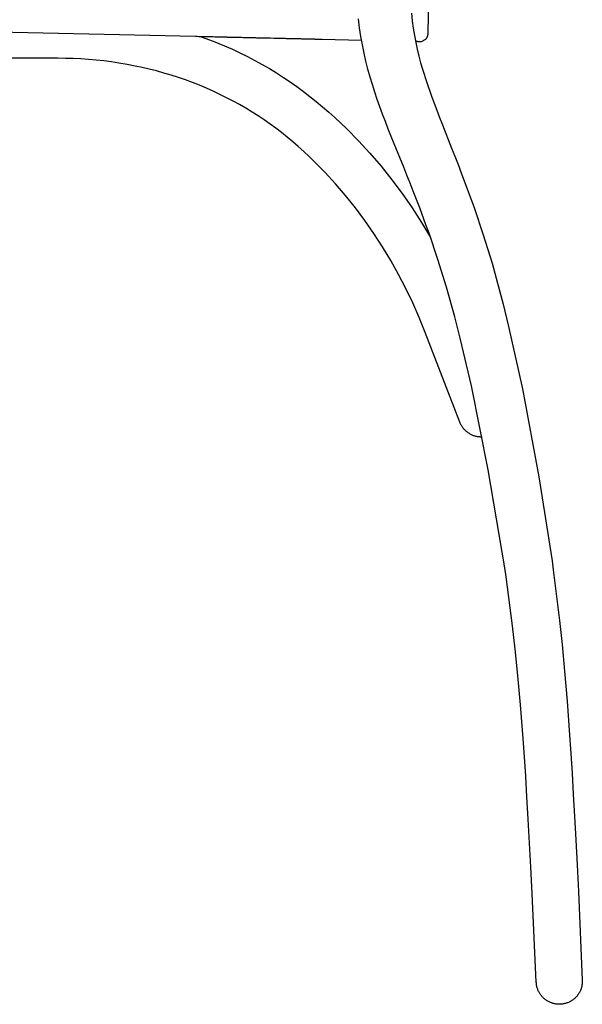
# Model space of a CAD drawing. Header units: millimetres. Extents: x 0 to 17052, y 0 to 22595.
# Tile 6 of 21: x 13016 to 15460, y 0 to 4278. Entities that reach past the tile are written whole.
import ezdxf

# ---------------------------------------------------------------- set-up
doc = ezdxf.new("R2010")
doc.units = ezdxf.units.MM
doc.header["$MEASUREMENT"] = 0
doc.layers.add('Crea2D$visibili$linee', color=7, linetype='Continuous', true_color=0x000000)
doc.layers.add('Predefinito', color=7, linetype='Continuous', true_color=0x000000)

msp = doc.modelspace()

# ---------------------------------------------------------------- linework, layer by layer
at = {"layer": 'Crea2D$visibili$linee'}
for p, q in [((14796.5, 4543.8), (14789.1, 4218.9)), ((13780.1, 4204.5), (13779.8, 4204.5)), ((13804.5, 4204), (13855.7, 4184.8)), ((14780, 4193.1), (14779.5, 4192.4)), ((14780.6, 4193.8), (14780, 4193.1)), ((14781.1, 4194.5), (14780.6, 4193.8)), ((14781.7, 4195.2), (14781.1, 4194.5)), ((14782.2, 4196), (14781.7, 4195.2)), ((14782.6, 4196.7), (14782.2, 4196)), ((14783.1, 4197.5), (14782.6, 4196.7)), ((14783.6, 4198.3), (14783.1, 4197.5)), ((14784, 4199.1), (14783.6, 4198.3)), ((14784.4, 4199.8), (14784, 4199.1)), ((14784.8, 4200.7), (14784.4, 4199.8)), ((14785.2, 4201.5), (14784.8, 4200.7)), ((14785.5, 4202.3), (14785.2, 4201.5)), ((14785.9, 4203.1), (14785.5, 4202.3)), ((14786.2, 4204), (14785.9, 4203.1)), ((14786.5, 4204.8), (14786.2, 4204)), ((14786.8, 4205.7), (14786.5, 4204.8)), ((14787.1, 4206.5), (14786.8, 4205.7)), ((14787.3, 4207.4), (14787.1, 4206.5)), ((14787.6, 4208.3), (14787.3, 4207.4)), ((14787.8, 4209.2), (14787.6, 4208.3)), ((14788, 4210), (14787.8, 4209.2)), ((14788.2, 4210.9), (14788, 4210)), ((14788.4, 4211.8), (14788.2, 4210.9)), ((14788.5, 4212.7), (14788.4, 4211.8)), ((14788.6, 4213.6), (14788.5, 4212.7)), ((14788.8, 4214.5), (14788.6, 4213.6)), ((14788.9, 4215.4), (14788.8, 4214.5)), ((14789, 4217.2), (14788.9, 4216.3)), ((14788.9, 4216.3), (14788.9, 4215.4)), ((14789.1, 4218.9), (14789, 4218)), ((14789, 4218), (14789, 4217.2)), ((13855.7, 4184.8), (13906.2, 4164)), ((13906.2, 4164), (13939.7, 4149.2)), ((14736.6, 4182.6), (14736.2, 4182.6)), ((14737.3, 4182.6), (14736.6, 4182.6)), ((14737.6, 4182.6), (14737.3, 4182.6)), ((14738.3, 4182.6), (14737.6, 4182.6)), ((14738.6, 4182.6), (14738.3, 4182.6)), ((14739.2, 4182.6), (14738.6, 4182.6)), ((14739.6, 4182.6), (14739.2, 4182.6)), ((14740.2, 4182.5), (14739.6, 4182.6)), ((14740.5, 4182.5), (14740.2, 4182.5)), ((14741.1, 4182.5), (14740.5, 4182.5)), ((14741.4, 4182.5), (14741.1, 4182.5)), ((14742, 4182.5), (14741.4, 4182.5)), ((14742.3, 4182.5), (14742, 4182.5)), ((14742.9, 4182.5), (14742.3, 4182.5)), ((14743.1, 4182.5), (14742.9, 4182.5)), ((14743.7, 4182.5), (14743.1, 4182.5)), ((14744, 4182.5), (14743.7, 4182.5)), ((14744.6, 4182.4), (14744, 4182.5)), ((14753.1, 4182.3), (14744.6, 4182.4)), ((14753.2, 4182.3), (14753.1, 4182.3)), ((14753.6, 4182.2), (14753.2, 4182.3)), ((14753.7, 4182.2), (14753.6, 4182.2)), ((14754, 4182.2), (14753.7, 4182.2)), ((14754.2, 4182.2), (14754, 4182.2)), ((14754.4, 4182.2), (14754.2, 4182.2)), ((14754.6, 4182.2), (14754.4, 4182.2)), ((14754.8, 4182.2), (14754.6, 4182.2)), ((14755.1, 4182.2), (14754.8, 4182.2)), ((14755.2, 4182.2), (14755.1, 4182.2)), ((14755.4, 4182.2), (14755.2, 4182.2)), ((14756.6, 4182.2), (14755.4, 4182.2)), ((14756.8, 4182.2), (14756.6, 4182.2)), ((14757.2, 4182.2), (14756.8, 4182.2)), ((14757.3, 4182.2), (14757.2, 4182.2)), ((14757.7, 4182.1), (14757.3, 4182.2)), ((14757.8, 4182.1), (14757.7, 4182.1)), ((14758, 4182.1), (14757.8, 4182.1)), ((14758.2, 4182.1), (14758, 4182.1)), ((14758, 4182.1), (14758, 4182.1)), ((14759.5, 4182.1), (14758.2, 4182.1)), ((14779.5, 4192.4), (14759.5, 4182.1)), ((13181.2, 4110.2), (12739.9, 4110.2)), ((13214.7, 4109.8), (13181.2, 4110.2)), ((13248.2, 4108.9), (13214.7, 4109.8)), ((13281.7, 4107.2), (13248.2, 4108.9)), ((13315.2, 4104.9), (13281.7, 4107.2)), ((13939.7, 4149.2), (13972.8, 4133.6)), ((13972.8, 4133.6), (14005.6, 4117.4)), ((14005.6, 4117.4), (14038.1, 4100.4)), ((13348.3, 4102), (13315.2, 4104.9)), ((13381.3, 4098.5), (13348.3, 4102)), ((13414.3, 4094.3), (13381.3, 4098.5)), ((13447.2, 4089.4), (13414.3, 4094.3)), ((13482.4, 4083.4), (13447.2, 4089.4)), ((13517.5, 4076.7), (13482.4, 4083.4)), ((13547.9, 4070.2), (13517.5, 4076.7)), ((13578.1, 4063.2), (13547.9, 4070.2)), ((14038.1, 4100.4), (14069.5, 4083.1)), ((14069.5, 4083.1), (14100.6, 4065.2)), ((14100.6, 4065.2), (14131.1, 4046.6)), ((13610.1, 4055.1), (13578.1, 4063.2)), ((13642, 4046.3), (13610.1, 4055.1)), ((13673.6, 4036.8), (13642, 4046.3)), ((13705.1, 4026.7), (13673.6, 4036.8)), ((13736, 4016.1), (13705.1, 4026.7)), ((14131.1, 4046.6), (14161.3, 4027.3)), ((14161.3, 4027.3), (14190.9, 4007.5)), ((13766.6, 4004.8), (13736, 4016.1)), ((13797, 3992.8), (13766.6, 4004.8)), ((13827.2, 3980.2), (13797, 3992.8)), ((13856.7, 3967.2), (13827.2, 3980.2)), ((14190.9, 4007.5), (14220.1, 3987.1)), ((14220.1, 3987.1), (14248.7, 3966.1)), ((13886, 3953.5), (13856.7, 3967.2)), ((13914.9, 3939.1), (13886, 3953.5)), ((13943.6, 3924.2), (13914.9, 3939.1)), ((14248.7, 3966.1), (14276.8, 3944.4)), ((14276.8, 3944.4), (14304.3, 3922.3)), ((13971.2, 3909), (13943.6, 3924.2)), ((13998.6, 3893.1), (13971.2, 3909)), ((14025.4, 3876.8), (13998.6, 3893.1)), ((14304.3, 3922.3), (14331.4, 3899.7)), ((14331.4, 3899.7), (14358.4, 3876.5)), ((14051.9, 3859.9), (14025.4, 3876.8)), ((14077.8, 3842.6), (14051.9, 3859.9)), ((14358.4, 3876.5), (14384.8, 3852.7)), ((14384.8, 3852.7), (14411, 3828.4)), ((14103.4, 3824.6), (14077.8, 3842.6)), ((14128.5, 3806.2), (14103.4, 3824.6)), ((14411, 3828.4), (14436.9, 3803.5)), ((14153.2, 3787.2), (14128.5, 3806.2)), ((14177.7, 3767.5), (14153.2, 3787.2)), ((14202, 3747.2), (14177.7, 3767.5)), ((14436.9, 3803.5), (14487.6, 3752)), ((14226.2, 3726.3), (14202, 3747.2)), ((14250, 3705), (14226.2, 3726.3)), ((14487.6, 3752), (14537.5, 3697.7)), ((14273.6, 3683.1), (14250, 3705)), ((14296.9, 3660.6), (14273.6, 3683.1)), ((14537.5, 3697.7), (14585.8, 3641.4)), ((14342.7, 3614.1), (14296.9, 3660.6)), ((14585.8, 3641.4), (14632.5, 3582.9)), ((14387.9, 3565), (14342.7, 3614.1)), ((14431.7, 3513.8), (14387.9, 3565)), ((14632.5, 3582.9), (14677.3, 3522.9)), ((14474.3, 3460.6), (14431.7, 3513.8)), ((14677.3, 3522.9), (14720.4, 3460.9)), ((14515, 3406), (14474.3, 3460.6)), ((14720.4, 3460.9), (14761.5, 3397.5)), ((14554.4, 3349.4), (14515, 3406)), ((14761.5, 3397.5), (14800.9, 3332.2)), ((14592, 3291.5), (14554.4, 3349.4)), ((14627.9, 3231.8), (14592, 3291.5)), ((14662, 3170.9), (14627.9, 3231.8)), ((14693.8, 3109.5), (14662, 3170.9)), ((14723.7, 3047.1), (14693.8, 3109.5)), ((14751.8, 2983.6), (14723.7, 3047.1)), ((14777.8, 2919.3), (14751.8, 2983.6)), ((14928.7, 2528.6), (14777.8, 2919.3)), ((14930, 2525.4), (14928.7, 2528.6)), ((14931.4, 2522.3), (14930, 2525.4)), ((14932.9, 2519.2), (14931.4, 2522.3)), ((14934.5, 2516.2), (14932.9, 2519.2)), ((14936.2, 2513.2), (14934.5, 2516.2)), ((14938, 2510.3), (14936.2, 2513.2)), ((14939.9, 2507.5), (14938, 2510.3)), ((14941.9, 2504.7), (14939.9, 2507.5)), ((14944, 2502), (14941.9, 2504.7)), ((14946.2, 2499.4), (14944, 2502)), ((14948.5, 2496.9), (14946.2, 2499.4)), ((14950.8, 2494.4), (14948.5, 2496.9)), ((14953.3, 2492), (14950.8, 2494.4)), ((14955.8, 2489.7), (14953.3, 2492)), ((14958.4, 2487.5), (14955.8, 2489.7)), ((14961, 2485.4), (14958.4, 2487.5)), ((14963.8, 2483.3), (14961, 2485.4)), ((14966.6, 2481.4), (14963.8, 2483.3)), ((14969.5, 2479.5), (14966.6, 2481.4)), ((14972.4, 2477.8), (14969.5, 2479.5)), ((14975.4, 2476.1), (14972.4, 2477.8)), ((14978.4, 2474.6), (14975.4, 2476.1)), ((14981.5, 2473.2), (14978.4, 2474.6)), ((14984.7, 2471.8), (14981.5, 2473.2)), ((14987.9, 2470.6), (14984.7, 2471.8)), ((14991.1, 2469.5), (14987.9, 2470.6)), ((14994.4, 2468.5), (14991.1, 2469.5)), ((14997.7, 2467.6), (14994.4, 2468.5)), ((15001, 2466.8), (14997.7, 2467.6)), ((15004.3, 2466.2), (15001, 2466.8)), ((15007.7, 2465.6), (15004.3, 2466.2)), ((15011.1, 2465.2), (15007.7, 2465.6)), ((15014.5, 2464.9), (15011.1, 2465.2)), ((15017.9, 2464.7), (15014.5, 2464.9)), ((15021.3, 2464.6), (15017.9, 2464.7)), ((15024.7, 2464.6), (15021.3, 2464.6))]:
    msp.add_line(p, q, dxfattribs=at)
at = {"layer": 'Predefinito'}
for p, q in [((14492.9, 4243.3), (14488.2, 4281.9)), ((14717.8, 4306.4), (14721.6, 4273.1)), ((13780.1, 4204.5), (12361.2, 4237)), ((14498.5, 4205.4), (14492.9, 4243.3)), ((14721.6, 4273.1), (14726, 4240.8)), ((14726, 4240.8), (14731.1, 4209.6)), ((13786.9, 4204.4), (13780.1, 4204.5)), ((13787.2, 4204.4), (13786.9, 4204.4)), ((13793.9, 4204.2), (13787.2, 4204.4)), ((13794.2, 4204.2), (13793.9, 4204.2)), ((13801, 4204), (13794.2, 4204.2)), ((13802.5, 4204), (13801, 4204)), ((13808, 4203.9), (13802.5, 4204)), ((13809.2, 4203.9), (13808, 4203.9)), ((13815, 4203.7), (13809.2, 4203.9)), ((13816, 4203.7), (13815, 4203.7)), ((13822, 4203.6), (13816, 4203.7)), ((13822.7, 4203.5), (13822, 4203.6)), ((13828.9, 4203.4), (13822.7, 4203.5)), ((13829.4, 4203.4), (13828.9, 4203.4)), ((13849.7, 4202.9), (13829.4, 4203.4)), ((13850, 4202.9), (13849.7, 4202.9)), ((13856.6, 4202.8), (13850, 4202.9)), ((13856.9, 4202.8), (13856.6, 4202.8)), ((13863.5, 4202.6), (13856.9, 4202.8)), ((13863.8, 4202.6), (13863.5, 4202.6)), ((13870.4, 4202.5), (13863.8, 4202.6)), ((13870.7, 4202.4), (13870.4, 4202.5)), ((13877.2, 4202.3), (13870.7, 4202.4)), ((13877.5, 4202.3), (13877.2, 4202.3)), ((13884, 4202.1), (13877.5, 4202.3)), ((13885.5, 4202.1), (13884, 4202.1)), ((13890.9, 4202), (13885.5, 4202.1)), ((13891.6, 4202), (13890.9, 4202)), ((13904.4, 4201.7), (13891.6, 4202)), ((13904.8, 4201.7), (13904.4, 4201.7)), ((13911.2, 4201.5), (13904.8, 4201.7)), ((13912.6, 4201.5), (13911.2, 4201.5)), ((13917.5, 4201.4), (13912.6, 4201.5)), ((13918.6, 4201.3), (13917.5, 4201.4)), ((13923.8, 4201.2), (13918.6, 4201.3)), ((13924.7, 4201.2), (13923.8, 4201.2)), ((13930.1, 4201.1), (13924.7, 4201.2)), ((13930.7, 4201.1), (13930.1, 4201.1)), ((13942.7, 4200.8), (13930.7, 4201.1)), ((13943, 4200.8), (13942.7, 4200.8)), ((13948.9, 4200.7), (13943, 4200.8)), ((13949.3, 4200.6), (13948.9, 4200.7)), ((13955.2, 4200.5), (13949.3, 4200.6)), ((13955.5, 4200.5), (13955.2, 4200.5)), ((13961.4, 4200.4), (13955.5, 4200.5)), ((13961.7, 4200.4), (13961.4, 4200.4)), ((13967.6, 4200.2), (13961.7, 4200.4)), ((13967.9, 4200.2), (13967.6, 4200.2)), ((13973.8, 4200.1), (13967.9, 4200.2)), ((13974.1, 4200.1), (13973.8, 4200.1)), ((13979.9, 4199.9), (13974.1, 4200.1)), ((13981.3, 4199.9), (13979.9, 4199.9)), ((13986.1, 4199.8), (13981.3, 4199.9)), ((13987.1, 4199.8), (13986.1, 4199.8)), ((13992.2, 4199.7), (13987.1, 4199.8)), ((13992.9, 4199.6), (13992.2, 4199.7)), ((13998.3, 4199.5), (13992.9, 4199.6)), ((13998.8, 4199.5), (13998.3, 4199.5)), ((14010.5, 4199.2), (13998.8, 4199.5)), ((14010.8, 4199.2), (14010.5, 4199.2)), ((14016.5, 4199.1), (14010.8, 4199.2)), ((14016.9, 4199.1), (14016.5, 4199.1)), ((14022.6, 4199), (14016.9, 4199.1)), ((14022.9, 4199), (14022.6, 4199)), ((14028.6, 4198.8), (14022.9, 4199)), ((14029, 4198.8), (14028.6, 4198.8)), ((14034.6, 4198.7), (14029, 4198.8)), ((14035, 4198.7), (14034.6, 4198.7)), ((14040.6, 4198.6), (14035, 4198.7)), ((14041.8, 4198.5), (14040.6, 4198.6)), ((14046.5, 4198.4), (14041.8, 4198.5)), ((14047.4, 4198.4), (14046.5, 4198.4)), ((14052.5, 4198.3), (14047.4, 4198.4)), ((14053.1, 4198.3), (14052.5, 4198.3)), ((14058.7, 4198.1), (14053.1, 4198.3)), ((14058.8, 4198.1), (14058.7, 4198.1)), ((14064.3, 4198), (14058.8, 4198.1)), ((14064.7, 4198), (14064.3, 4198)), ((14070.2, 4197.9), (14064.7, 4198)), ((14070.6, 4197.9), (14070.2, 4197.9)), ((14076.1, 4197.7), (14070.6, 4197.9)), ((14076.7, 4197.7), (14076.1, 4197.7)), ((14081.9, 4197.6), (14076.7, 4197.7)), ((14082.3, 4197.6), (14081.9, 4197.6)), ((14087.8, 4197.5), (14082.3, 4197.6)), ((14088.6, 4197.5), (14087.8, 4197.5)), ((14093.6, 4197.3), (14088.6, 4197.5)), ((14094, 4197.3), (14093.6, 4197.3)), ((14099.4, 4197.2), (14094, 4197.3)), ((14099.8, 4197.2), (14099.4, 4197.2)), ((14105.1, 4197.1), (14099.8, 4197.2)), ((14105.8, 4197.1), (14105.1, 4197.1)), ((14120.3, 4196.7), (14105.8, 4197.1)), ((14120.7, 4196.7), (14120.3, 4196.7)), ((14125.4, 4196.6), (14120.7, 4196.7)), ((14126.6, 4196.6), (14125.4, 4196.6)), ((14130.4, 4196.5), (14126.6, 4196.6)), ((14131.3, 4196.5), (14130.4, 4196.5)), ((14135.4, 4196.4), (14131.3, 4196.5)), ((14136, 4196.4), (14135.4, 4196.4)), ((14150.3, 4196), (14136, 4196.4)), ((14150.7, 4196), (14150.3, 4196)), ((14155.2, 4195.9), (14150.7, 4196)), ((14155.6, 4195.9), (14155.2, 4195.9)), ((14160.1, 4195.8), (14155.6, 4195.9)), ((14160.6, 4195.8), (14160.1, 4195.8)), ((14165, 4195.7), (14160.6, 4195.8)), ((14165.5, 4195.7), (14165, 4195.7)), ((14169.9, 4195.6), (14165.5, 4195.7)), ((14171.2, 4195.6), (14169.9, 4195.6)), ((14174.8, 4195.5), (14171.2, 4195.6)), ((14175.8, 4195.5), (14174.8, 4195.5)), ((14179.6, 4195.4), (14175.8, 4195.5)), ((14180.3, 4195.4), (14179.6, 4195.4)), ((14194.1, 4195), (14180.3, 4195.4)), ((14195.1, 4195), (14194.1, 4195)), ((14198.9, 4194.9), (14195.1, 4195)), ((14199.5, 4194.9), (14198.9, 4194.9)), ((14217.8, 4194.5), (14199.5, 4194.9)), ((14218.2, 4194.5), (14217.8, 4194.5)), ((14222.5, 4194.4), (14218.2, 4194.5)), ((14222.9, 4194.4), (14222.5, 4194.4)), ((14227.2, 4194.3), (14222.9, 4194.4)), ((14227.6, 4194.3), (14227.2, 4194.3)), ((14231.8, 4194.2), (14227.6, 4194.3)), ((14232.3, 4194.2), (14231.8, 4194.2)), ((14236.5, 4194.1), (14232.3, 4194.2)), ((14236.9, 4194.1), (14236.5, 4194.1)), ((14241.1, 4194), (14236.9, 4194.1)), ((14241.5, 4194), (14241.1, 4194)), ((14245.7, 4193.9), (14241.5, 4194)), ((14246.1, 4193.9), (14245.7, 4193.9)), ((14250.3, 4193.8), (14246.1, 4193.9)), ((14250.7, 4193.7), (14250.3, 4193.8)), ((14254.8, 4193.7), (14250.7, 4193.7)), ((14255.3, 4193.6), (14254.8, 4193.7)), ((14269.2, 4193.3), (14255.3, 4193.6)), ((14269.6, 4193.3), (14269.2, 4193.3)), ((14274, 4193.2), (14269.6, 4193.3)), ((14274.5, 4193.2), (14274, 4193.2)), ((14278.9, 4193.1), (14274.5, 4193.2)), ((14279.3, 4193.1), (14278.9, 4193.1)), ((14283.7, 4193), (14279.3, 4193.1)), ((14284.7, 4193), (14283.7, 4193)), ((14288.5, 4192.9), (14284.7, 4193)), ((14289.1, 4192.9), (14288.5, 4192.9)), ((14298, 4192.7), (14289.1, 4192.9)), ((14298.9, 4192.6), (14298, 4192.7)), ((14302.7, 4192.6), (14298.9, 4192.6)), ((14303.3, 4192.5), (14302.7, 4192.6)), ((14326, 4192), (14303.3, 4192.5)), ((14504.9, 4168.3), (14498.5, 4205.4)), ((14731.1, 4209.6), (14736.9, 4179.1)), ((14326.5, 4192), (14326, 4192)), ((14330.6, 4191.9), (14326.5, 4192)), ((14501.4, 4188), (14330.6, 4191.9)), ((14512.2, 4132.3), (14504.9, 4168.3)), ((14736.9, 4179.1), (14743.3, 4149.4)), ((14520.1, 4097.1), (14512.2, 4132.3)), ((14743.3, 4149.4), (14750.4, 4120.1)), ((14750.4, 4120.1), (14758, 4091.2)), ((14528.8, 4062.6), (14520.1, 4097.1)), ((14758, 4091.2), (14766.4, 4062.4)), ((14538.1, 4028.9), (14528.8, 4062.6)), ((14548.1, 3995.7), (14538.1, 4028.9)), ((14766.4, 4062.4), (14784.8, 4004.7)), ((14558.6, 3963.1), (14548.1, 3995.7)), ((14784.8, 4004.7), (14805.5, 3946)), ((14569.5, 3930.8), (14558.6, 3963.1)), ((14805.5, 3946), (14816.7, 3915.9)), ((14581, 3898.8), (14569.5, 3930.8)), ((14592.8, 3866.9), (14581, 3898.8)), ((14816.7, 3915.9), (14828.3, 3885.1)), ((14605, 3835), (14592.8, 3866.9)), ((14828.3, 3885.1), (14840.5, 3853.6)), ((14840.5, 3853.6), (14853.1, 3821.3)), ((14617.5, 3803), (14605, 3835)), ((14853.1, 3821.3), (14892.7, 3720.1)), ((14630.4, 3770.8), (14617.5, 3803)), ((14643.5, 3738.1), (14630.4, 3770.8)), ((14684.2, 3637.3), (14643.5, 3738.1)), ((14892.7, 3720.1), (14906.4, 3685)), ((14906.4, 3685), (14920.3, 3649.4)), ((14698.1, 3602.8), (14684.2, 3637.3)), ((14920.3, 3649.4), (14934.2, 3613.1)), ((14712, 3567.8), (14698.1, 3602.8)), ((14934.2, 3613.1), (14962.1, 3538.7)), ((14726, 3532.5), (14712, 3567.8)), ((14753.8, 3460.6), (14726, 3532.5)), ((14962.1, 3538.7), (14989.8, 3462.2)), ((14781.2, 3387.3), (14753.8, 3460.6)), ((14989.8, 3462.2), (15029.9, 3343.7)), ((14794.6, 3350.2), (14781.2, 3387.3)), ((14833.2, 3236.4), (14794.6, 3350.2)), ((15029.9, 3343.7), (15068.1, 3219.9)), ((14870.2, 3116.5), (14833.2, 3236.4)), ((15068.1, 3219.9), (15092.6, 3133.1)), ((15092.6, 3133.1), (15116.6, 3041.9)), ((14906.3, 2987.2), (14870.2, 3116.5)), ((15116.6, 3041.9), (15140.4, 2945.3)), ((14930.1, 2894.2), (14906.3, 2987.2)), ((15140.4, 2945.3), (15199.9, 2674.7)), ((14978.4, 2687.4), (14930.1, 2894.2)), ((15051.9, 2322.2), (14978.4, 2687.4)), ((15199.9, 2674.7), (15271.4, 2291.6)), ((15123.5, 1896.4), (15051.9, 2322.2)), ((15271.4, 2291.6), (15328.8, 1926.8)), ((15328.8, 1926.8), (15334.4, 1887.4)), ((15129.3, 1858), (15123.5, 1896.4)), ((15334.4, 1887.4), (15362, 1667.4)), ((15157.6, 1644), (15129.3, 1858)), ((15168.9, 1542.8), (15157.6, 1644)), ((15362, 1667.4), (15372.8, 1563.7)), ((15180.2, 1429.2), (15168.9, 1542.8)), ((15372.8, 1563.7), (15383.6, 1447.7)), ((15191.5, 1300.9), (15180.2, 1429.2)), ((15383.6, 1447.7), (15394.4, 1317.2)), ((15202.8, 1155.6), (15191.5, 1300.9)), ((15394.4, 1317.2), (15405.1, 1170)), ((15208.5, 1075.9), (15202.8, 1155.6)), ((15405.1, 1170), (15410.5, 1089.4)), ((15214.3, 991.1), (15208.5, 1075.9)), ((15410.5, 1089.4), (15415.9, 1003.8)), ((15220, 900.9), (15214.3, 991.1)), ((15415.9, 1003.8), (15421.3, 912.9)), ((15225.8, 805.1), (15220, 900.9)), ((15421.3, 912.9), (15426.7, 816.4)), ((15426.7, 816.4), (15432.2, 714.1)), ((15237.3, 595.4), (15225.8, 805.1)), ((15432.2, 714.1), (15437.7, 605.5)), ((15437.7, 605.5), (15443.3, 490.6)), ((15243.1, 480.9), (15237.3, 595.4)), ((15260.5, 95.8), (15243.1, 480.9)), ((15443.3, 490.6), (15460.3, 104.2)), ((15260.7, 92.4), (15260.5, 95.8)), ((15261, 88.9), (15260.7, 92.4)), ((15261.5, 85.5), (15261, 88.9)), ((15459.5, 87), (15459, 83.6)), ((15459.9, 90.4), (15459.5, 87)), ((15460.2, 93.8), (15459.9, 90.4)), ((15460.4, 97.3), (15460.2, 93.8)), ((15460.3, 104.2), (15460.4, 100.7)), ((15460.4, 100.7), (15460.4, 97.3)), ((15262, 82.1), (15261.5, 85.5)), ((15262.7, 78.7), (15262, 82.1)), ((15263.5, 75.3), (15262.7, 78.7)), ((15264.4, 72), (15263.5, 75.3)), ((15265.4, 68.7), (15264.4, 72)), ((15266.6, 65.4), (15265.4, 68.7)), ((15267.8, 62.1), (15266.6, 65.4)), ((15269.2, 59), (15267.8, 62.1)), ((15270.7, 55.8), (15269.2, 59)), ((15272.3, 52.7), (15270.7, 55.8)), ((15274, 49.7), (15272.3, 52.7)), ((15275.8, 46.8), (15274, 49.7)), ((15277.6, 43.8), (15275.8, 46.8)), ((15279.6, 41), (15277.6, 43.8)), ((15444.1, 45.4), (15442.2, 42.5)), ((15446, 48.3), (15444.1, 45.4)), ((15447.7, 51.2), (15446, 48.3)), ((15449.3, 54.3), (15447.7, 51.2)), ((15450.9, 57.4), (15449.3, 54.3)), ((15452.3, 60.5), (15450.9, 57.4)), ((15453.6, 63.7), (15452.3, 60.5)), ((15454.8, 66.9), (15453.6, 63.7)), ((15455.8, 70.2), (15454.8, 66.9)), ((15456.8, 73.5), (15455.8, 70.2)), ((15457.7, 76.8), (15456.8, 73.5)), ((15458.4, 80.2), (15457.7, 76.8)), ((15459, 83.6), (15458.4, 80.2)), ((15281.7, 38.3), (15279.6, 41)), ((15283.9, 35.6), (15281.7, 38.3)), ((15286.2, 33), (15283.9, 35.6)), ((15288.6, 30.4), (15286.2, 33)), ((15291, 28), (15288.6, 30.4)), ((15293.6, 25.6), (15291, 28)), ((15296.2, 23.3), (15293.6, 25.6)), ((15298.9, 21.2), (15296.2, 23.3)), ((15301.6, 19.1), (15298.9, 21.2)), ((15304.5, 17.1), (15301.6, 19.1)), ((15307.4, 15.2), (15304.5, 17.1)), ((15310.4, 13.4), (15307.4, 15.2)), ((15313.4, 11.7), (15310.4, 13.4)), ((15316.5, 10.2), (15313.4, 11.7)), ((15319.6, 8.7), (15316.5, 10.2)), ((15322.8, 7.3), (15319.6, 8.7)), ((15326.1, 6.1), (15322.8, 7.3)), ((15329.3, 4.9), (15326.1, 6.1)), ((15332.6, 3.9), (15329.3, 4.9)), ((15336, 3), (15332.6, 3.9)), ((15339.4, 2.2), (15336, 3)), ((15342.8, 1.6), (15339.4, 2.2)), ((15346.2, 1), (15342.8, 1.6)), ((15349.6, 0.6), (15346.2, 1)), ((15353.1, 0.3), (15349.6, 0.6)), ((15356.5, 0.1), (15353.1, 0.3)), ((15359.9, 0), (15356.5, 0.1)), ((15363.3, 0), (15359.9, 0)), ((15366.7, 0.2), (15363.3, 0)), ((15370.2, 0.5), (15366.7, 0.2)), ((15373.6, 0.9), (15370.2, 0.5)), ((15377, 1.4), (15373.6, 0.9)), ((15380.4, 2), (15377, 1.4)), ((15383.7, 2.8), (15380.4, 2)), ((15387.1, 3.6), (15383.7, 2.8)), ((15390.4, 4.6), (15387.1, 3.6)), ((15393.6, 5.7), (15390.4, 4.6)), ((15396.8, 6.9), (15393.6, 5.7)), ((15400, 8.2), (15396.8, 6.9)), ((15403.2, 9.6), (15400, 8.2)), ((15406.3, 11.1), (15403.2, 9.6)), ((15409.3, 12.8), (15406.3, 11.1)), ((15412.3, 14.5), (15409.3, 12.8)), ((15415.2, 16.3), (15412.3, 14.5)), ((15418, 18.3), (15415.2, 16.3)), ((15420.8, 20.3), (15418, 18.3)), ((15423.5, 22.4), (15420.8, 20.3)), ((15426.1, 24.6), (15423.5, 22.4)), ((15428.7, 27), (15426.1, 24.6)), ((15431.2, 29.3), (15428.7, 27)), ((15433.6, 31.8), (15431.2, 29.3)), ((15435.9, 34.4), (15433.6, 31.8)), ((15438.1, 37), (15435.9, 34.4)), ((15440.2, 39.7), (15438.1, 37)), ((15442.2, 42.5), (15440.2, 39.7))]:
    msp.add_line(p, q, dxfattribs=at)

doc.saveas('drawing.dxf')
